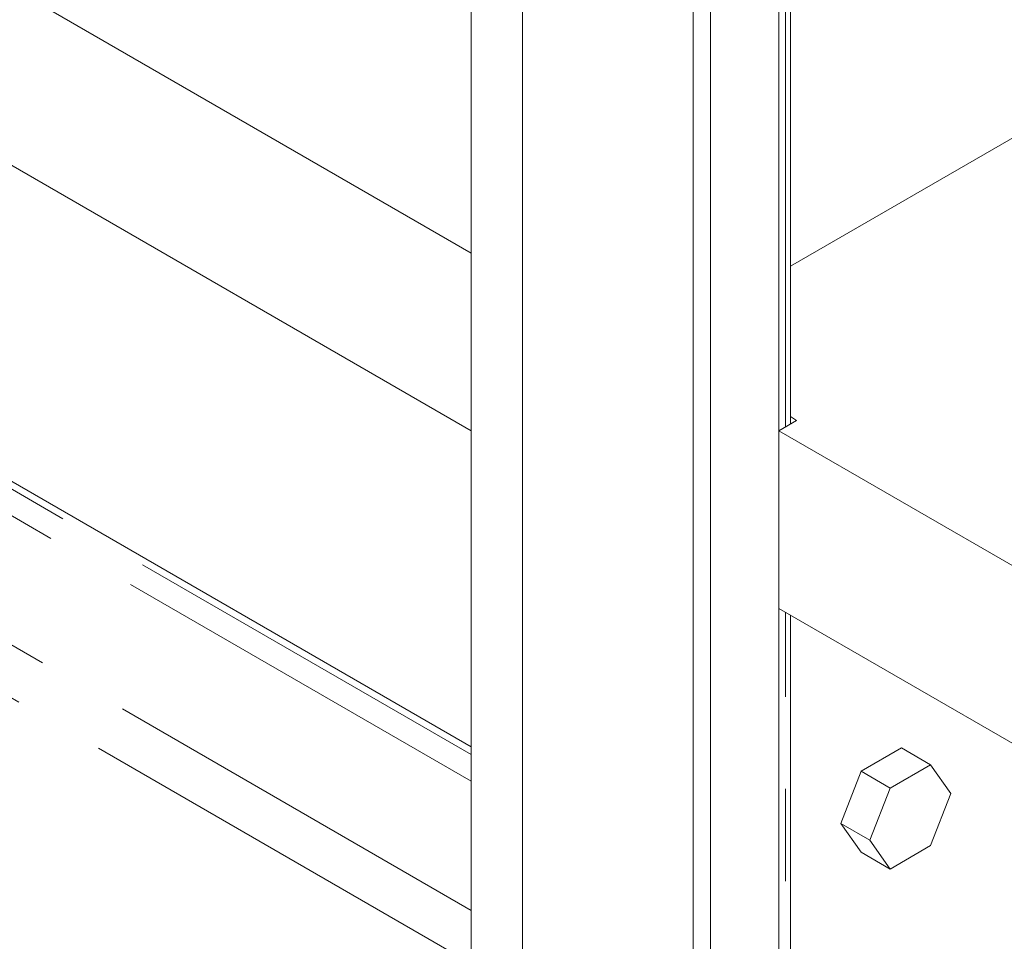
# Model space of a CAD drawing. Header units: millimetres. Extents: x 450 to 25135, y 150 to 17673.
# Tile 157 of 256: x 6977 to 7385, y 11225 to 11606. Entities that reach past the tile are written whole.
import ezdxf

# ---------------------------------------------------------------- set-up
doc = ezdxf.new("R2010")
doc.units = ezdxf.units.MM
doc.linetypes.add('SLD-Centrada-doble', pattern=[12.7, 6.35, -1.27, 1.27, -1.27, 1.27, -1.27])
doc.linetypes.add('SLD-Continua', pattern=[0])
doc.layers.add('OCULTA', color=8, linetype='SLD-Continua')

msp = doc.modelspace()

# ---------------------------------------------------------------- linework, layer by layer
at = {"layer": 'OCULTA', "linetype": 'SLD-Continua', "lineweight": 18, "ltscale": 30}
for p, q in [((7164.04, 11509.7), (6517.04, 11883.21)), ((7164.04, 11509.7), (6517.04, 11883.21)), ((7164.04, 11509.7), (6517.04, 11883.21)), ((7164.04, 11509.7), (6517.04, 11883.21)), ((7164.04, 11093.27), (7164.04, 11864.9)), ((7164.04, 11093.27), (7164.04, 11864.9)), ((7164.04, 11093.27), (7164.04, 11864.9)), ((7164.04, 11093.27), (7164.04, 11864.9)), ((7255.96, 11814.12), (7255.96, 10136.29)), ((7164.04, 11436.21), (6517.04, 11809.72)), ((7164.04, 11436.21), (6517.04, 11809.72)), ((7164.04, 11436.21), (6517.04, 11809.72)), ((7164.04, 11436.21), (6517.04, 11809.72)), ((7185.25, 11807.35), (7185.25, 10177.11)), ((7263.03, 11781.62), (7263.03, 11003.46)), ((7291.32, 11019.79), (7291.32, 11766.93)), ((7291.32, 11019.79), (7291.32, 11766.93)), ((7291.32, 11019.79), (7291.32, 11766.93)), ((7296.15, 11439.02), (7296.15, 11769.72)), ((7296.15, 11439.02), (7296.15, 11769.72)), ((7296.15, 11439.02), (7296.15, 11769.72)), ((6700.88, 11572.91), (7164.04, 11305.53)), ((6700.88, 11572.91), (7164.04, 11305.53)), ((6700.88, 11572.91), (7164.04, 11305.53)), ((6700.88, 11572.91), (7164.04, 11305.53)), ((7397.58, 11562.88), (7296.15, 11504.33)), ((7397.58, 11562.88), (7296.15, 11504.33)), ((7397.58, 11562.88), (7296.15, 11504.33)), ((7164.04, 11436.21), (7164.04, 11509.7)), ((7164.04, 11436.21), (7164.04, 11509.7)), ((7164.04, 11436.21), (7164.04, 11509.7)), ((7164.04, 11436.21), (7164.04, 11509.7)), ((7296.15, 11442.18), (7298.67, 11440.47)), ((7296.15, 11442.18), (7298.67, 11440.47)), ((7296.15, 11442.18), (7298.67, 11440.47)), ((7298.67, 11440.47), (7291.32, 11436.23)), ((7298.67, 11440.47), (7291.32, 11436.23)), ((7298.67, 11440.47), (7291.32, 11436.23)), ((8083.28, 10979.04), (7291.32, 11436.23)), ((7291.32, 11362.74), (7291.32, 11436.23)), ((8083.28, 10979.04), (7291.32, 11436.23)), ((7291.32, 11362.74), (7291.32, 11436.23)), ((8083.28, 10979.04), (7291.32, 11436.23)), ((7291.32, 11362.74), (7291.32, 11436.23)), ((8083.28, 10905.55), (7291.32, 11362.74)), ((8083.28, 10905.55), (7291.32, 11362.74)), ((8083.28, 10905.55), (7291.32, 11362.74)), ((7296.15, 11022.58), (7296.15, 11359.95)), ((7296.15, 11022.58), (7296.15, 11359.95)), ((7296.15, 11022.58), (7296.15, 11359.95)), ((7342.11, 11305.09), (7325.38, 11295.43)), ((7342.11, 11305.09), (7354.13, 11298.15)), ((7325.38, 11295.43), (7317.01, 11273.86)), ((7325.38, 11295.43), (7337.4, 11288.49)), ((7354.13, 11298.15), (7337.4, 11288.49)), ((7362.5, 11286.24), (7354.13, 11298.15)), ((7337.4, 11288.49), (7329.03, 11266.92)), ((7354.13, 11264.67), (7362.5, 11286.24)), ((7317.01, 11273.86), (7329.03, 11266.92)), ((7317.01, 11273.86), (7325.38, 11261.95)), ((7329.03, 11266.92), (7337.4, 11255.01)), ((7325.38, 11261.95), (7337.4, 11255.01)), ((7337.4, 11255.01), (7354.13, 11264.67))]:
    msp.add_line(p, q, dxfattribs=at)
at = {"layer": 'OCULTA', "linetype": 'SLD-Centrada-doble', "lineweight": 18, "ltscale": 30}
for p, q in [((7294.1, 11437.83), (7294.1, 11768.53)), ((7294.1, 11437.83), (7294.1, 11768.53)), ((7294.1, 11437.83), (7294.1, 11768.53)), ((6698.1, 11571.3), (7164.04, 11302.32)), ((6698.1, 11571.3), (7164.04, 11302.32)), ((6698.1, 11571.3), (7164.04, 11302.32)), ((6698.1, 11571.3), (7164.04, 11302.32)), ((6693.17, 11563.19), (7164.04, 11291.36)), ((6693.17, 11563.19), (7164.04, 11291.36)), ((6693.17, 11563.19), (7164.04, 11291.36)), ((6693.17, 11563.19), (7164.04, 11291.36)), ((6689.73, 11511.67), (7164.04, 11237.86)), ((6689.73, 11511.67), (7164.04, 11237.86)), ((6689.73, 11511.67), (7164.04, 11237.86)), ((6689.73, 11511.67), (7164.04, 11237.86)), ((6679.87, 11495.45), (7164.04, 11215.94)), ((6679.87, 11495.45), (7164.04, 11215.94)), ((6679.87, 11495.45), (7164.04, 11215.94)), ((6679.87, 11495.45), (7164.04, 11215.94)), ((7294.1, 11021.4), (7294.1, 11361.13)), ((7294.1, 11021.4), (7294.1, 11361.13)), ((7294.1, 11021.4), (7294.1, 11361.13))]:
    msp.add_line(p, q, dxfattribs=at)

doc.saveas('drawing.dxf')
